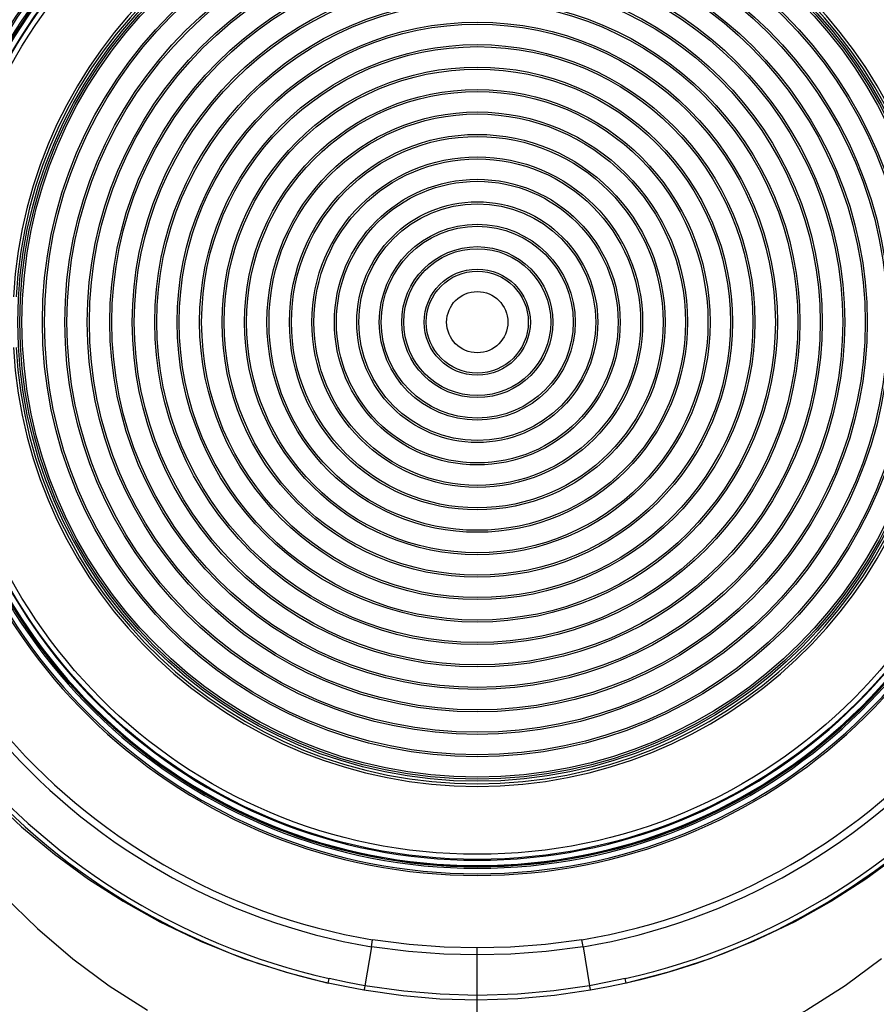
# Model space of a CAD drawing. Header units: millimetres. Extents: x 26456 to 27930, y -18123 to -17119.
# Tile 84 of 96: x 27494 to 27578, y -17417 to -17320. Entities that reach past the tile are written whole.
import ezdxf

# ---------------------------------------------------------------- set-up
doc = ezdxf.new("R2010")
doc.units = ezdxf.units.MM
for name, color, linetype in [('LJ-Y31201-03SOLIDLINE', 7, 'Continuous'), ('LJ-Y31201-18SOLIDLINE', 7, 'Continuous'), ('Y31201-Y31202-PP-20_2SOLIDLINE', 7, 'Continuous')]:
    doc.layers.add(name, color=color, linetype=linetype)

msp = doc.modelspace()

# ---------------------------------------------------------------- linework, layer by layer
at = {"layer": 'LJ-Y31201-03SOLIDLINE', "color": 7}
for p, q in [((27528.14, -17411.323), (27528.255, -17410.632)), ((27548.831, -17411.121), (27548.754, -17410.632)), ((27528.143, -17411.324), (27527.498, -17415.136)), ((27538.505, -17429.155), (27538.505, -17411.438)), ((27548.869, -17411.323), (27548.831, -17411.121)), ((27548.866, -17411.324), (27549.511, -17415.136)), ((27523.913, -17414.869), (27524.011, -17414.431)), ((27553.096, -17414.869), (27552.998, -17414.431))]:
    msp.add_line(p, q, dxfattribs=at)
for points in [[(27470.788, -17350.098), (27470.82, -17352.483), (27470.924, -17355.024), (27471.101, -17357.558), (27471.339, -17359.992), (27471.63, -17362.324), (27471.978, -17364.616), (27472.4, -17366.97), (27472.914, -17369.441), (27473.522, -17371.987), (27474.229, -17374.586), (27475.067, -17377.315), (27476.098, -17380.29), (27477.406, -17383.616), (27479.059, -17387.3), (27481.074, -17391.212), (27483.421, -17395.176), (27486.051, -17399.045), (27488.93, -17402.741), (27492.058, -17406.246), (27495.412, -17409.527), (27498.9, -17412.5), (27502.453, -17415.134), (27506.214, -17417.546)], [(27490.798, -17396.679), (27493.863, -17399.565), (27497.103, -17402.254), (27500.429, -17404.683), (27503.809, -17406.852), (27507.405, -17408.864), (27511.396, -17410.776), (27515.618, -17412.463), (27519.774, -17413.812), (27523.913, -17414.869)], [(27579.906, -17402.254), (27576.58, -17404.683), (27573.2, -17406.852), (27569.604, -17408.864), (27565.613, -17410.776), (27561.391, -17412.463), (27557.235, -17413.812), (27553.096, -17414.869)], [(27538.505, -17411.438), (27535.251, -17411.356), (27531.835, -17411.092), (27528.255, -17410.632)], [(27548.754, -17410.632), (27545.174, -17411.092), (27541.758, -17411.356), (27538.505, -17411.438)], [(27538.505, -17412.116), (27535.215, -17412.035), (27531.763, -17411.776), (27528.143, -17411.324)], [(27548.866, -17411.324), (27545.246, -17411.776), (27541.794, -17412.035), (27538.505, -17412.116)], [(27578.109, -17412.5), (27574.556, -17415.134), (27570.795, -17417.546), (27566.564, -17419.85), (27562.043, -17421.882)], [(27527.498, -17415.136), (27525.8, -17414.813), (27524.011, -17414.431)], [(27552.998, -17414.431), (27551.278, -17414.799), (27549.511, -17415.136)], [(27527.409, -17415.572), (27525.705, -17415.25), (27523.913, -17414.869)], [(27527.498, -17415.136), (27527.454, -17415.357), (27527.424, -17415.505), (27527.409, -17415.572)], [(27538.505, -17416.554), (27534.828, -17416.445), (27531.239, -17416.13), (27527.409, -17415.572)], [(27538.505, -17416.084), (27534.858, -17415.979), (27531.298, -17415.674), (27527.498, -17415.136)], [(27549.511, -17415.136), (27546.02, -17415.639), (27542.446, -17415.961), (27538.505, -17416.084)], [(27549.6, -17415.572), (27546.083, -17416.093), (27542.479, -17416.427), (27538.505, -17416.554)], [(27549.6, -17415.572), (27549.585, -17415.505), (27549.555, -17415.357), (27549.511, -17415.136)], [(27553.096, -17414.869), (27551.373, -17415.236), (27549.6, -17415.572)]]:
    msp.add_lwpolyline(points, dxfattribs=at)
for centre, radius, start, end in [((27538.505, -17350.098), 66.394, 102.69614, 257.30401), ((27538.505, -17350.098), 65.945, 102.69634, 257.30381), ((27538.504, -17350.098), 65.945, 282.69619, 77.30366), ((27538.505, -17350.098), 66.394, 282.696, 77.30385), ((27538.505, -17350.098), 62.096, 99.60567, 260.39433), ((27538.504, -17350.098), 62.096, 279.60567, 80.39433), ((27538.505, -17350.098), 61.395, 99.6106, 260.3894), ((27538.504, -17350.098), 61.395, 279.6106, 80.3894), ((27538.505, -17350.098), 54.233, 3.58173, 176.41827), ((27538.505, -17350.098), 54.058, 3.58173, 176.41827), ((27538.505, -17350.098), 53.527, 3.59771, 176.40229), ((27538.505, -17350.098), 53.378, 3.59639, 176.40361), ((27538.505, -17350.098), 53.351, 3.56948, 176.43052), ((27538.505, -17350.098), 53.264, 2.78319, 177.21696), ((27538.505, -17350.098), 53.264, 182.78319, 357.21696), ((27538.505, -17350.098), 54.233, 183.58173, 356.41827), ((27538.505, -17350.098), 54.058, 183.58173, 356.41827), ((27538.505, -17350.098), 53.527, 183.59771, 356.40229), ((27538.505, -17350.098), 53.378, 183.59639, 356.40361), ((27538.505, -17350.098), 53.351, 183.56948, 356.43052)]:
    msp.add_arc(centre, radius, start, end, dxfattribs=at)
at = {"layer": 'LJ-Y31201-18SOLIDLINE', "color": 7}
for radius in [52.659, 52.159]:
    msp.add_circle((27538.505, -17350.098), radius, dxfattribs=at)
for radius, start, end in [(52.732, 3.06404, 176.93596), (45.5, 3.14366, 176.85634), (45.25, 3.14366, 176.85634), (45.5, 183.14366, 356.85634), (45.25, 183.14366, 356.85634), (52.732, 183.06404, 356.93596)]:
    msp.add_arc((27538.505, -17350.098), radius, start, end, dxfattribs=at)
at = {"layer": 'Y31201-Y31202-PP-20_2SOLIDLINE', "color": 7}
for radius in [45, 44.8, 44.6, 42.6, 42.4, 40.4, 40.2, 38.2, 38, 36, 35.8, 33.8, 33.6, 31.6, 31.4, 29.4, 29.2, 27.2, 27, 25, 24.8, 22.8, 22.6, 20.6, 20.4, 18.4, 18.2, 16.2, 16, 14, 13.8, 11.8, 11.6, 9.6, 9.4, 7.4, 7.2, 5.2, 5, 3]:
    msp.add_circle((27538.505, -17350.098), radius, dxfattribs=at)

doc.saveas('drawing.dxf')
